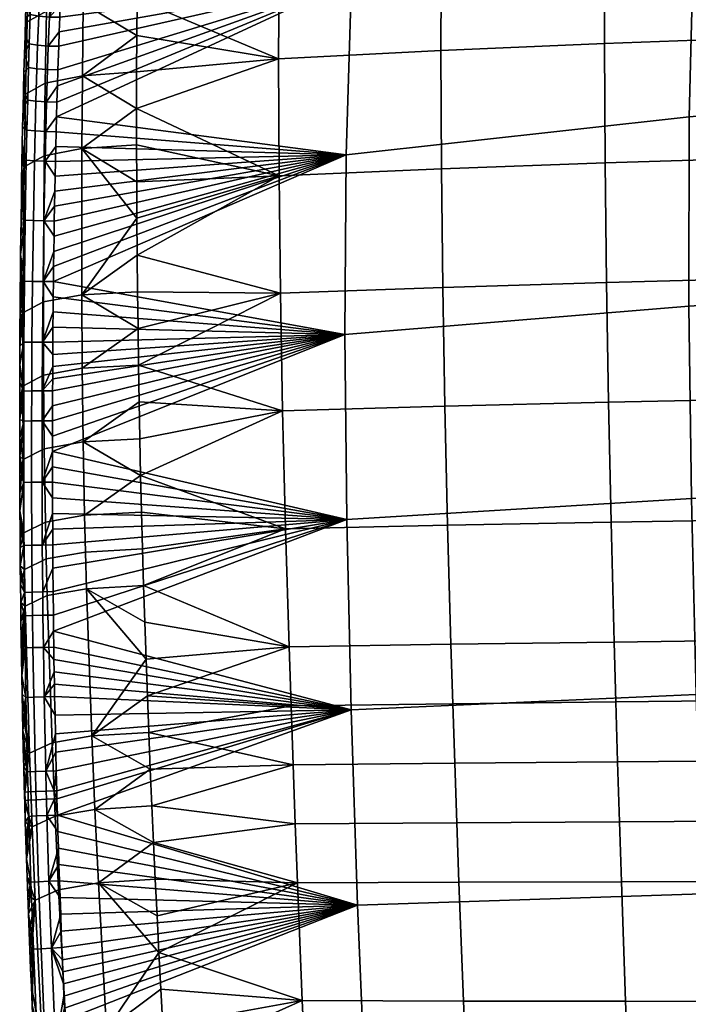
# Model space of a CAD drawing. Header units: millimetres. Extents: x 3220 to 3750, y -1010 to -478.
# Tile 18 of 219: x 3260 to 3332, y -807 to -701. Entities that reach past the tile are written whole.
import ezdxf

# ---------------------------------------------------------------- set-up
doc = ezdxf.new("R2010")
doc.units = ezdxf.units.MM
doc.header["$MEASUREMENT"] = 0
doc.layers.add('predefinito_01', color=7, linetype='Continuous', true_color=0x000000)

msp = doc.modelspace()

# ---------------------------------------------------------------- meshes
at = {"layer": 'predefinito_01'}
mesh = msp.add_polyface(dxfattribs=at)
corners = [(3273.03, -687.4, 434.7), (3288.2, -691.75, 428.43), (3272.96, -691.27, 433.89), (3272.82, -714.74, 430.69), (3272.82, -710.81, 431.04), (3288.14, -718.05, 425.77), (3288.1, -705.47, 426.69), (3272.83, -706.88, 431.46), (3272.91, -695.15, 433.16), (3272.87, -699.05, 432.52), (3272.84, -702.96, 431.95), (3272.84, -718.69, 430.4), (3273.18, -746.33, 429.86), (3288.53, -743.34, 425.44), (3273.26, -750.28, 429.94), (3272.89, -726.58, 430), (3288.29, -730.67, 425.4), (3272.93, -730.53, 429.89), (3272.86, -722.63, 430.17), (3273.03, -738.43, 429.79), (3273.1, -742.38, 429.81), (3272.98, -734.48, 429.82), (3295.37, -715.8, 442.72), (3295.93, -696.99, 444.15), (3264.22, -711.73, 449.58), (3295.23, -735.13, 442.63), (3263.88, -729.44, 448.53), (3295.43, -755, 443.32), (3263.78, -747.7, 448.56), (3263.8, -738.58, 448.45), (3263.8, -739.88, 448.45), (3296.96, -678.73, 447.37), (3264.94, -692.31, 452.77), (3264.87, -693.83, 452.42), (3263.81, -737.27, 448.44), (3263.79, -741.19, 448.46), (3263.78, -742.8, 448.48), (3264.57, -701.01, 451.02), (3264.51, -702.57, 450.77), (3263.92, -726.18, 448.62), (3263.9, -727.81, 448.57), (3264, -721.31, 448.84), (3263.97, -722.92, 448.76), (3263.86, -731.07, 448.5), (3264.45, -704.13, 450.53), (3264.37, -706.66, 450.17), (3264.14, -714.91, 449.29), (3264.1, -716.51, 449.16), (3264.06, -718.11, 449.04), (3264.03, -719.71, 448.93), (3263.85, -732.7, 448.47), (3263.83, -734.33, 448.46)]
mesh.append_faces([[corners[k] for k in face] for face in [(0, 1, 2, 2), (3, 4, 5, 5), (6, 4, 7, 7), (8, 1, 9, 9), (7, 10, 6, 6), (10, 9, 6, 6), (2, 1, 8, 8), (3, 5, 11, 11), (12, 13, 14, 14), (15, 16, 17, 17), (18, 5, 15, 15), (19, 13, 20, 20), (19, 21, 16, 16), (17, 16, 21, 21), (11, 5, 18, 18), (22, 23, 24, 24), (25, 22, 26, 26), (27, 25, 28, 28), (29, 30, 25, 25), (31, 32, 33, 33), (34, 29, 25, 25), (30, 35, 25, 25), (35, 36, 25, 25), (37, 38, 23, 23), (39, 40, 22, 22), (41, 42, 22, 22), (26, 43, 25, 25), (44, 45, 23, 23), (46, 47, 22, 22), (47, 48, 22, 22), (48, 49, 22, 22), (50, 51, 25, 25)]])
mesh = msp.add_polyface(dxfattribs=at)
corners = [(3305.6, -717.31, 421.14), (3288.14, -718.05, 425.77), (3288.1, -705.47, 426.69), (3305.55, -704.6, 421.82), (3323.21, -716.68, 417.09), (3323.15, -703.85, 417.57), (3340.94, -716.13, 413.58), (3340.88, -703.2, 413.88), (3358.78, -715.66, 410.59), (3358.72, -702.65, 410.74), (3376.7, -715.27, 408.07), (3376.65, -702.18, 408.09), (3305.75, -730.06, 420.93), (3288.29, -730.67, 425.4), (3323.35, -729.53, 417.03), (3341.07, -729.07, 413.67), (3358.9, -728.68, 410.81), (3376.81, -728.36, 408.4), (3305.97, -742.84, 421.1), (3288.53, -743.34, 425.44), (3323.56, -742.41, 417.32), (3341.27, -742.03, 414.07), (3359.08, -741.71, 411.31), (3376.98, -741.45, 409), (3272.82, -710.81, 431.04), (3288.2, -691.75, 428.43), (3305.62, -690.71, 423.24), (3297.17, -681.8, 427.28), (3272.87, -699.05, 432.52), (3323.2, -689.81, 418.7), (3340.92, -689.04, 414.76), (3358.74, -688.38, 411.4), (3376.66, -687.83, 408.58), (3273.18, -746.33, 429.86), (3273.1, -742.38, 429.81), (3272.89, -726.58, 430), (3273.03, -738.43, 429.79), (3332.24, -711.71, 436.95), (3370.01, -708.51, 432.47), (3370.39, -687.51, 433.07), (3332.76, -691.67, 437.93), (3295.37, -715.8, 442.72), (3295.93, -696.99, 444.15), (3332.19, -732.06, 437.25), (3370.01, -729.68, 433.13), (3295.23, -735.13, 442.63), (3332.48, -752.75, 438.29), (3370.26, -751.01, 434.46), (3295.43, -755, 443.32), (3296.96, -678.73, 447.37), (3264.87, -693.83, 452.42)]
mesh.append_faces([[corners[k] for k in face] for face in [(0, 1, 2, 3), (4, 0, 3, 5), (6, 4, 5, 7), (8, 6, 7, 9), (10, 8, 9, 11), (12, 13, 1, 0), (14, 12, 0, 4), (15, 14, 4, 6), (16, 15, 6, 8), (17, 16, 8, 10), (18, 19, 13, 12), (20, 18, 12, 14), (21, 20, 14, 15), (22, 21, 15, 16), (23, 22, 16, 17), (1, 24, 2, 2), (3, 2, 25, 26), (27, 26, 25, 25), (28, 25, 2, 2), (26, 29, 5, 3), (29, 30, 7, 5), (9, 7, 30, 31), (11, 9, 31, 32), (33, 34, 19, 19), (13, 35, 1, 1), (36, 13, 19, 19), (37, 38, 39, 40), (41, 37, 40, 42), (43, 44, 38, 37), (45, 43, 37, 41), (46, 47, 44, 43), (48, 46, 43, 45), (42, 49, 50, 50)]])
mesh = msp.add_polyface(dxfattribs=at)
corners = [(3295.93, -696.99, 444.15), (3264.87, -693.83, 452.42), (3264.81, -695.35, 452.09), (3264.74, -696.88, 451.78), (3264.62, -699.7, 451.25), (3264.57, -701.01, 451.02), (3264.68, -698.4, 451.49), (3264.17, -698.4, 451.58), (3264.24, -696.88, 451.87), (3263.62, -696.86, 451.88), (3263.56, -698.38, 451.58), (3263.45, -700.99, 451.1), (3264.62, -699.7, 451.25), (3264.89, -690.8, 453.17), (3264.9, -690.41, 453.27), (3263.91, -690.39, 453.35), (3263.89, -690.78, 453.25), (3263.75, -693.81, 452.53), (3264.94, -692.31, 452.77), (3263.96, -689.35, 453.62), (3264.73, -689.37, 453.58), (3264.81, -695.35, 452.09), (3265.08, -689.36, 453.5), (3264.68, -698.4, 451.49), (3264.74, -696.88, 451.78), (3265.03, -690.41, 453.23), (3264.57, -701.01, 451.02), (3264.87, -693.83, 452.42), (3265.01, -690.79, 453.14), (3265.15, -687.92, 453.88), (3263.23, -696.49, 439.56), (3267.15, -695.66, 435.96), (3267.08, -699.53, 435.28), (3263.15, -700.35, 438.87), (3263.33, -692.66, 440.34), (3267.22, -691.81, 436.72), (3263.43, -688.85, 441.22), (3267.3, -687.98, 437.57), (3272.87, -699.05, 432.52), (3272.91, -695.15, 433.16), (3272.84, -702.96, 431.95), (3271.13, -687.54, 435.48), (3273.03, -687.4, 434.7), (3272.96, -691.27, 433.89)]
mesh.append_faces([[corners[k] for k in face] for face in [(0, 1, 2, 2), (3, 0, 2, 2), (0, 4, 5, 5), (0, 6, 4, 4), (0, 3, 6, 6), (7, 8, 9, 10), (10, 11, 7, 7), (12, 7, 11, 11), (13, 14, 15, 16), (16, 17, 18, 18), (19, 15, 14, 20), (21, 17, 8, 8), (16, 18, 13, 13), (22, 20, 14, 14), (7, 23, 24, 8), (14, 13, 25, 25), (11, 26, 12, 12), (23, 7, 12, 12), (17, 21, 27, 27), (13, 18, 28, 28), (18, 17, 27, 27), (14, 25, 22, 22), (29, 20, 22, 22), (25, 13, 28, 28), (21, 8, 24, 24), (30, 31, 32, 33), (34, 35, 31, 30), (36, 37, 35, 34), (38, 32, 31, 39), (32, 38, 40, 40), (41, 42, 43, 43), (39, 31, 35, 43), (41, 43, 35, 35)]])
mesh = msp.add_polyface(dxfattribs=at)
corners = [(3262.1, -706.56, 449.85), (3261.2, -706.43, 449.04), (3261.11, -709.94, 448.6), (3262, -710.05, 449.41), (3263.25, -706.64, 450.24), (3263.14, -710.12, 449.81), (3262.18, -704.02, 450.22), (3261.28, -703.88, 449.42), (3263.33, -704.11, 450.6), (3262.3, -700.89, 450.73), (3261.39, -700.72, 449.94), (3263.45, -700.99, 451.1), (3262.4, -698.27, 451.21), (3261.49, -698.09, 450.43), (3263.56, -698.38, 451.58), (3262.46, -696.74, 451.52), (3261.55, -696.55, 450.74), (3263.62, -696.86, 451.88), (3260.66, -708.87, 447.7), (3260.61, -710.82, 447.47), (3260.77, -704.97, 448.22), (3260.71, -706.91, 447.95), (3260.83, -703.02, 448.52), (3260.89, -701.08, 448.85), (3261.17, -697.98, 449.91), (3261.02, -697.21, 449.57), (3260.95, -699.14, 449.2), (3264.31, -708.4, 449.95), (3264.37, -706.66, 450.17), (3263.05, -713.3, 449.48), (3264.22, -711.73, 449.58), (3264.26, -710.14, 449.75), (3261.06, -701.51, 443.28), (3263.15, -700.35, 438.87), (3263, -708.11, 437.74), (3260.88, -709.28, 442.17), (3261.17, -697.65, 443.97), (3263.23, -696.49, 439.56), (3260.89, -701.08, 448.85), (3260.95, -699.14, 449.2), (3260.71, -706.91, 447.95), (3260.77, -704.97, 448.22), (3260.61, -710.82, 447.47), (3260.57, -712.78, 447.26), (3260.66, -708.87, 447.7), (3260.83, -703.02, 448.52), (3261.02, -697.21, 449.57)]
mesh.append_faces([[corners[k] for k in face] for face in [(0, 1, 2, 3), (4, 0, 3, 5), (6, 7, 1, 0), (8, 6, 0, 4), (9, 10, 7, 6), (11, 9, 6, 8), (12, 13, 10, 9), (14, 12, 9, 11), (15, 16, 13, 12), (17, 15, 12, 14), (18, 19, 2, 2), (20, 21, 1, 1), (22, 7, 10, 23), (22, 20, 7, 7), (18, 2, 1, 21), (24, 25, 26, 26), (26, 10, 24, 24), (23, 10, 26, 26), (1, 7, 20, 20), (24, 10, 13, 13), (5, 27, 28, 4), (29, 30, 31, 5), (32, 33, 34, 35), (36, 37, 33, 32), (32, 38, 39, 36), (35, 40, 41, 32), (42, 35, 43, 43), (40, 35, 44, 44), (45, 32, 41, 41), (42, 44, 35, 35), (39, 46, 36, 36), (45, 38, 32, 32)]])
mesh = msp.add_polyface(dxfattribs=at)
corners = [(3295.93, -696.99, 444.15), (3264.51, -702.57, 450.77), (3264.45, -704.13, 450.53), (3263.92, -726.18, 448.62), (3295.37, -715.8, 442.72), (3263.95, -724.55, 448.69), (3263.97, -722.92, 448.76), (3263.9, -727.81, 448.57), (3263.88, -729.44, 448.53), (3264.03, -719.71, 448.93), (3264, -721.31, 448.84), (3264.31, -708.4, 449.95), (3264.37, -706.66, 450.17), (3264.26, -710.14, 449.75), (3264.22, -711.73, 449.58), (3264.14, -714.91, 449.29), (3264.17, -713.32, 449.43), (3295.23, -735.13, 442.63), (3263.86, -731.07, 448.5), (3263.85, -732.7, 448.47), (3263.33, -704.11, 450.6), (3264.51, -702.57, 450.77), (3264.57, -701.01, 451.02), (3263.45, -700.99, 451.1), (3263.25, -706.64, 450.24), (3264.37, -706.66, 450.17), (3264.45, -704.13, 450.53), (3264.22, -711.73, 449.58), (3263.05, -713.3, 449.48), (3264.17, -713.32, 449.43), (3264.14, -714.91, 449.29), (3262.98, -716.49, 449.2), (3264.1, -716.51, 449.16), (3264.31, -708.4, 449.95), (3263.14, -710.12, 449.81), (3264.26, -710.14, 449.75), (3262.81, -731.62, 436.11), (3266.92, -730.87, 432.52), (3266.98, -738.75, 432.42), (3262.83, -739.51, 436.01), (3262.9, -715.92, 436.93), (3266.92, -715.14, 433.36), (3263, -708.11, 437.74), (3266.99, -707.31, 434.17), (3263.15, -700.35, 438.87), (3267.08, -699.53, 435.28), (3272.89, -726.58, 430), (3272.93, -730.53, 429.89), (3272.98, -734.48, 429.82), (3272.84, -718.69, 430.4), (3272.86, -722.63, 430.17), (3272.82, -710.81, 431.04), (3272.82, -714.74, 430.69), (3272.84, -702.96, 431.95), (3272.83, -706.88, 431.46)]
mesh.append_faces([[corners[k] for k in face] for face in [(0, 1, 2, 2), (3, 4, 5, 5), (5, 4, 6, 6), (4, 7, 8, 8), (4, 9, 10, 10), (11, 0, 12, 12), (13, 0, 11, 11), (14, 0, 13, 13), (15, 4, 16, 16), (16, 4, 14, 14), (17, 18, 19, 19), (20, 21, 22, 23), (24, 25, 26, 20), (27, 28, 29, 29), (30, 31, 32, 32), (20, 26, 21, 21), (33, 34, 35, 35), (36, 37, 38, 39), (40, 41, 37, 36), (42, 43, 41, 40), (44, 45, 43, 42), (37, 46, 47, 47), (37, 47, 48, 48), (41, 49, 50, 50), (41, 51, 52, 52), (41, 52, 49, 49), (37, 50, 46, 46), (43, 53, 54, 54), (43, 54, 51, 51), (41, 43, 51, 51), (50, 37, 41, 41), (45, 53, 43, 43)]])
mesh = msp.add_polyface(dxfattribs=at)
corners = [(3261.72, -722.87, 448.37), (3260.84, -722.82, 447.53), (3260.76, -729.39, 447.27), (3261.63, -729.41, 448.12), (3261.84, -716.44, 448.79), (3260.96, -716.36, 447.96), (3262.98, -716.49, 449.2), (3262.85, -722.9, 448.8), (3261.91, -713.24, 449.07), (3261.03, -713.15, 448.25), (3263.05, -713.3, 449.48), (3262, -710.05, 449.41), (3261.11, -709.94, 448.6), (3263.14, -710.12, 449.81), (3260.4, -722.6, 446.51), (3260.37, -724.56, 446.41), (3260.35, -726.53, 446.33), (3260.46, -718.67, 446.75), (3260.43, -720.63, 446.62), (3260.53, -714.74, 447.07), (3260.49, -716.7, 446.9), (3260.61, -710.82, 447.47), (3260.57, -712.78, 447.26), (3264.03, -719.71, 448.93), (3264.06, -718.11, 449.04), (3264.14, -714.91, 449.29), (3264.17, -713.32, 449.43), (3262.76, -729.43, 448.56), (3263.92, -726.18, 448.62), (3263.95, -724.55, 448.69), (3263.97, -722.92, 448.76), (3264, -721.31, 448.84), (3264.1, -716.51, 449.16), (3260.74, -717.1, 441.4), (3262.9, -715.92, 436.93), (3262.81, -731.62, 436.11), (3260.6, -732.8, 440.65), (3260.88, -709.28, 442.17), (3263, -708.11, 437.74), (3260.53, -714.74, 447.07), (3260.57, -712.78, 447.26), (3260.35, -726.53, 446.33), (3260.37, -724.56, 446.41), (3260.49, -716.7, 446.9), (3260.46, -718.67, 446.75), (3260.43, -720.63, 446.62), (3260.4, -722.6, 446.51)]
mesh.append_faces([[corners[k] for k in face] for face in [(0, 1, 2, 3), (4, 5, 1, 0), (6, 4, 0, 7), (8, 9, 5, 4), (10, 8, 4, 6), (11, 12, 9, 8), (13, 11, 8, 10), (1, 14, 15, 15), (1, 15, 16, 16), (1, 17, 18, 18), (5, 19, 20, 20), (5, 20, 17, 17), (1, 18, 14, 14), (21, 22, 9, 9), (9, 22, 19, 5), (17, 1, 5, 5), (12, 21, 9, 9), (7, 23, 24, 6), (6, 25, 26, 10), (27, 28, 29, 7), (7, 29, 30, 30), (7, 31, 23, 23), (6, 24, 32, 32), (31, 7, 30, 30), (33, 34, 35, 36), (37, 38, 34, 33), (33, 39, 40, 37), (36, 41, 42, 33), (43, 33, 44, 44), (45, 33, 46, 46), (44, 33, 45, 45), (42, 46, 33, 33), (39, 33, 43, 43)]])
mesh = msp.add_polyface(dxfattribs=at)
corners = [(3261.57, -735.95, 448.02), (3260.71, -735.94, 447.16), (3260.68, -741.2, 447.16), (3261.54, -741.19, 448.03), (3262.7, -735.96, 448.47), (3262.67, -741.19, 448.48), (3261.63, -729.41, 448.12), (3260.76, -729.39, 447.27), (3262.76, -729.43, 448.56), (3262.85, -722.9, 448.8), (3261.72, -722.87, 448.37), (3260.26, -738.35, 446.12), (3260.26, -740.32, 446.12), (3260.28, -734.41, 446.14), (3260.27, -736.38, 446.12), (3260.31, -730.47, 446.21), (3260.3, -732.44, 446.17), (3260.35, -726.53, 446.33), (3260.33, -728.5, 446.26), (3260.84, -722.82, 447.53), (3263.85, -732.7, 448.47), (3263.86, -731.07, 448.5), (3263.8, -738.58, 448.45), (3263.81, -737.27, 448.44), (3263.8, -739.88, 448.45), (3263.82, -735.96, 448.45), (3263.83, -734.33, 448.46), (3263.88, -729.44, 448.53), (3263.9, -727.81, 448.57), (3263.92, -726.18, 448.62), (3260.6, -732.8, 440.65), (3262.81, -731.62, 436.11), (3262.83, -739.51, 436.01), (3260.59, -740.68, 440.59), (3260.26, -738.35, 446.12), (3260.27, -736.38, 446.12), (3260.26, -740.32, 446.12), (3260.28, -734.41, 446.14), (3260.31, -730.47, 446.21), (3260.3, -732.44, 446.17), (3260.35, -726.53, 446.33), (3260.33, -728.5, 446.26)]
mesh.append_faces([[corners[k] for k in face] for face in [(0, 1, 2, 3), (4, 0, 3, 5), (6, 7, 1, 0), (8, 6, 0, 4), (9, 10, 6, 8), (2, 11, 12, 12), (1, 13, 14, 14), (7, 15, 16, 16), (1, 16, 13, 13), (1, 14, 11, 11), (7, 17, 18, 18), (7, 18, 15, 15), (2, 1, 11, 11), (7, 19, 17, 17), (16, 1, 7, 7), (4, 20, 21, 8), (5, 22, 23, 4), (5, 24, 22, 22), (4, 23, 25, 25), (4, 26, 20, 20), (8, 21, 27, 27), (8, 28, 29, 29), (28, 8, 27, 27), (26, 4, 25, 25), (30, 31, 32, 33), (33, 34, 35, 30), (34, 33, 36, 36), (37, 30, 35, 35), (38, 30, 39, 39), (37, 39, 30, 30), (40, 30, 41, 41), (30, 38, 41, 41)]])
mesh = msp.add_polyface(dxfattribs=at)
corners = [(3295.43, -755, 443.32), (3263.78, -750.99, 448.64), (3263.78, -752.68, 448.68), (3263.78, -746.05, 448.53), (3295.23, -735.13, 442.63), (3263.78, -744.41, 448.5), (3263.78, -747.7, 448.56), (3263.78, -749.34, 448.6), (3263.79, -754.37, 448.73), (3263.8, -756.06, 448.77), (3263.81, -757.75, 448.82), (3263.88, -765.29, 449.05), (3263.85, -762.77, 448.98), (3263.83, -760.26, 448.9), (3263.9, -767.01, 449.11), (3263.92, -768.74, 449.16), (3295.89, -775.48, 444.23), (3263.96, -771.4, 449.24), (3263.94, -770.07, 449.2), (3263.99, -772.73, 449.28), (3264.01, -774.06, 449.32), (3263.78, -742.8, 448.48), (3263.83, -734.33, 448.46), (3263.82, -735.96, 448.45), (3264.18, -782.04, 449.57), (3264.23, -784.18, 449.63), (3264.13, -780.04, 449.51), (3296.58, -796.47, 445.16), (3264.47, -792.11, 449.87), (3264.53, -793.87, 449.92), (3264.36, -788.57, 449.76), (3264.31, -786.81, 449.71), (3264.41, -790.34, 449.82), (3264.09, -778.05, 449.44), (3264.59, -795.67, 449.98), (3263.81, -737.27, 448.44), (3263.4, -793.91, 449.9), (3264.41, -790.34, 449.82), (3264.36, -788.57, 449.76), (3263.18, -786.84, 449.69), (3264.31, -786.81, 449.71), (3263.98, -785.06, 449.69), (3263.96, -784.19, 449.67), (3264.23, -784.18, 449.63), (3264.53, -793.87, 449.92), (3264.47, -792.11, 449.87), (3264.59, -795.67, 449.98), (3264.26, -785.06, 449.66), (3264.18, -782.04, 449.57), (3263.05, -782.07, 449.55), (3264.13, -780.04, 449.51), (3264.09, -778.05, 449.44), (3264.06, -786.93, 437.5), (3268.35, -786.18, 434.01), (3268.73, -794.09, 434.37), (3264.43, -794.84, 437.83), (3263.73, -779.02, 437.16), (3268.01, -778.27, 433.64), (3263.2, -763.2, 436.52), (3267.44, -762.46, 432.93), (3263.1, -759.25, 436.38), (3267.33, -758.51, 432.79), (3263.02, -755.3, 436.26), (3267.23, -754.55, 432.66), (3262.89, -747.4, 436.08), (3267.08, -746.65, 432.47), (3262.83, -739.51, 436.01), (3266.98, -738.75, 432.42), (3274.64, -789.73, 431.66), (3274.82, -793.68, 431.85), (3274.3, -781.85, 431.28), (3274.46, -785.79, 431.47), (3275.02, -797.62, 432.04), (3273.98, -773.96, 430.88), (3274.14, -777.9, 431.08), (3273.71, -766.07, 430.51), (3273.84, -770.02, 430.69), (3273.58, -762.12, 430.34), (3273.47, -758.18, 430.19), (3273.26, -750.28, 429.94), (3273.36, -754.23, 430.05), (3273.18, -746.33, 429.86), (3273.1, -742.38, 429.81), (3273.03, -738.43, 429.79), (3272.98, -734.48, 429.82), (3266.92, -730.87, 432.52)]
mesh.append_faces([[corners[k] for k in face] for face in [(0, 1, 2, 2), (3, 4, 5, 5), (6, 4, 3, 3), (0, 7, 1, 1), (0, 8, 9, 9), (10, 0, 9, 9), (11, 0, 12, 12), (0, 10, 13, 13), (8, 0, 2, 2), (0, 11, 14, 14), (15, 16, 14, 14), (17, 16, 18, 18), (19, 16, 17, 17), (16, 19, 20, 20), (5, 4, 21, 21), (4, 22, 23, 23), (16, 24, 25, 25), (24, 16, 26, 26), (27, 28, 29, 29), (30, 27, 31, 31), (32, 27, 30, 30), (26, 16, 33, 33), (34, 27, 29, 29), (35, 4, 23, 23), (36, 37, 38, 39), (39, 40, 41, 41), (42, 41, 43, 43), (36, 44, 45, 45), (37, 36, 45, 45), (44, 36, 46, 46), (41, 40, 47, 47), (42, 43, 48, 48), (43, 41, 47, 47), (49, 50, 51, 51), (50, 49, 48, 48), (40, 39, 38, 38), (52, 53, 54, 55), (56, 57, 53, 52), (58, 59, 57, 56), (60, 61, 59, 58), (62, 63, 61, 60), (64, 65, 63, 62), (66, 67, 65, 64), (68, 69, 54, 54), (70, 71, 53, 53), (71, 68, 53, 53), (69, 72, 54, 54), (73, 74, 57, 57), (75, 76, 59, 59), (76, 73, 57, 57), (77, 59, 61, 78), (79, 80, 63, 63), (81, 79, 65, 65), (78, 61, 63, 80), (77, 75, 59, 59), (74, 70, 57, 57), (82, 81, 65, 65), (57, 70, 53, 53), (54, 53, 68, 68), (57, 59, 76, 76), (63, 65, 79, 79), (67, 83, 82, 65), (67, 84, 83, 83), (85, 84, 67, 67)]])
mesh = msp.add_polyface(dxfattribs=at)
corners = [(3262.66, -750.99, 448.64), (3261.53, -751.01, 448.18), (3261.56, -757.78, 448.36), (3262.68, -757.76, 448.82), (3261.53, -744.42, 448.06), (3260.68, -744.43, 447.2), (3260.68, -751.03, 447.31), (3262.66, -744.41, 448.51), (3261.54, -741.19, 448.03), (3260.68, -741.2, 447.16), (3262.67, -741.19, 448.48), (3260.26, -750.16, 446.25), (3260.27, -752.13, 446.29), (3260.25, -746.22, 446.18), (3260.26, -748.19, 446.21), (3260.28, -754.1, 446.34), (3260.25, -742.28, 446.13), (3260.25, -744.25, 446.15), (3260.26, -740.32, 446.12), (3260.71, -757.82, 447.49), (3263.78, -747.7, 448.56), (3263.78, -746.05, 448.53), (3263.79, -754.37, 448.73), (3263.78, -752.68, 448.68), (3263.78, -742.8, 448.48), (3263.79, -741.19, 448.46), (3263.78, -750.99, 448.64), (3263.78, -749.34, 448.6), (3263.78, -744.41, 448.5), (3263.8, -739.88, 448.45), (3260.62, -748.57, 440.67), (3262.89, -747.4, 436.08), (3263.02, -755.3, 436.26), (3260.71, -756.46, 440.85), (3260.59, -740.68, 440.59), (3262.83, -739.51, 436.01), (3260.28, -754.1, 446.34), (3260.27, -752.13, 446.29), (3260.26, -750.16, 446.25), (3260.26, -748.19, 446.21), (3260.25, -746.22, 446.18), (3260.25, -744.25, 446.15), (3260.25, -742.28, 446.13), (3260.26, -740.32, 446.12)]
mesh.append_faces([[corners[k] for k in face] for face in [(0, 1, 2, 3), (4, 5, 6, 1), (7, 4, 1, 0), (8, 9, 5, 4), (10, 8, 4, 7), (6, 11, 12, 12), (5, 13, 14, 14), (6, 14, 11, 11), (6, 12, 15, 15), (5, 16, 17, 17), (9, 18, 16, 16), (5, 17, 13, 13), (19, 6, 15, 15), (6, 5, 14, 14), (16, 5, 9, 9), (0, 20, 21, 7), (3, 22, 23, 0), (7, 24, 25, 10), (0, 23, 26, 26), (0, 27, 20, 20), (27, 0, 26, 26), (7, 21, 28, 28), (24, 7, 28, 28), (29, 10, 25, 25), (30, 31, 32, 33), (34, 35, 31, 30), (33, 36, 37, 30), (30, 38, 39, 39), (30, 39, 40, 40), (38, 30, 37, 37), (30, 40, 41, 34), (42, 34, 41, 41), (42, 43, 34, 34)]])
mesh = msp.add_polyface(dxfattribs=at)
corners = [(3323.84, -755.29, 417.85), (3306.27, -755.63, 421.55), (3305.97, -742.84, 421.1), (3323.56, -742.41, 417.32), (3341.53, -755, 414.69), (3341.27, -742.03, 414.07), (3359.32, -754.75, 412.02), (3359.08, -741.71, 411.31), (3377.18, -754.54, 409.79), (3376.98, -741.45, 409), (3324.18, -768.19, 418.55), (3306.63, -768.43, 422.18), (3341.83, -767.97, 415.46), (3359.59, -767.78, 412.86), (3377.42, -767.63, 410.7), (3324.36, -774.63, 418.94), (3306.83, -774.83, 422.53), (3342, -774.45, 415.88), (3359.74, -774.3, 413.31), (3377.55, -774.17, 411.18), (3307.03, -781.23, 422.89), (3289.65, -781.41, 427.04), (3289.43, -775.06, 426.7), (3324.55, -781.08, 419.33), (3342.17, -780.94, 416.3), (3359.89, -780.82, 413.76), (3377.68, -780.71, 411.66), (3307.25, -787.63, 423.25), (3289.88, -787.75, 427.38), (3324.75, -787.52, 419.72), (3342.36, -787.42, 416.72), (3360.05, -787.33, 414.21), (3377.83, -787.26, 412.14), (3307.47, -794.02, 423.62), (3290.12, -794.08, 427.71), (3324.95, -793.96, 420.11), (3342.54, -793.9, 417.14), (3360.22, -793.84, 414.66), (3377.97, -793.8, 412.62), (3385.06, -778.62, 410.75), (3385.33, -783.94, 411.14), (3332.98, -773.83, 439.49), (3370.69, -772.58, 435.91), (3370.26, -751.01, 434.46), (3332.48, -752.75, 438.29), (3295.89, -775.48, 444.23), (3295.43, -755, 443.32), (3333.64, -795.27, 440.68), (3371.24, -794.36, 437.28), (3296.58, -796.47, 445.16)]
mesh.append_faces([[corners[k] for k in face] for face in [(0, 1, 2, 3), (4, 0, 3, 5), (6, 4, 5, 7), (8, 6, 7, 9), (10, 11, 1, 0), (12, 10, 0, 4), (13, 12, 4, 6), (14, 13, 6, 8), (15, 16, 11, 10), (17, 15, 10, 12), (18, 17, 12, 13), (19, 18, 13, 14), (20, 21, 22, 16), (23, 20, 16, 15), (24, 23, 15, 17), (25, 24, 17, 18), (26, 25, 18, 19), (27, 28, 21, 20), (29, 27, 20, 23), (30, 29, 23, 24), (31, 30, 24, 25), (32, 31, 25, 26), (33, 34, 28, 27), (35, 33, 27, 29), (36, 35, 29, 30), (37, 36, 30, 31), (38, 37, 31, 32), (39, 26, 19, 19), (40, 32, 26, 26), (41, 42, 43, 44), (45, 41, 44, 46), (47, 48, 42, 41), (49, 47, 41, 45)]])
mesh = msp.add_polyface(dxfattribs=at)
corners = [(3306.27, -755.63, 421.55), (3288.84, -756.02, 425.81), (3288.53, -743.34, 425.44), (3305.97, -742.84, 421.1), (3306.63, -768.43, 422.18), (3289.22, -768.71, 426.37), (3306.83, -774.83, 422.53), (3289.43, -775.06, 426.7), (3273.36, -754.23, 430.05), (3273.47, -758.18, 430.19), (3273.26, -750.28, 429.94), (3273.58, -762.12, 430.34), (3273.71, -766.07, 430.51), (3273.84, -770.02, 430.69), (3273.98, -773.96, 430.88), (3274.14, -777.9, 431.08), (3274.3, -781.85, 431.28), (3289.65, -781.41, 427.04), (3274.64, -789.73, 431.66), (3274.46, -785.79, 431.47), (3289.88, -787.75, 427.38), (3290.12, -794.08, 427.71), (3274.82, -793.68, 431.85), (3275.02, -797.62, 432.04), (3295.89, -775.48, 444.23), (3295.43, -755, 443.32), (3263.9, -767.01, 449.11), (3296.58, -796.47, 445.16), (3264.31, -786.81, 449.71), (3263.83, -760.26, 448.9), (3263.85, -762.77, 448.98), (3263.92, -768.74, 449.16), (3263.94, -770.07, 449.2), (3263.78, -747.7, 448.56), (3263.78, -749.34, 448.6), (3264.05, -776.05, 449.38), (3264.09, -778.05, 449.44), (3264.01, -774.06, 449.32), (3264.59, -795.67, 449.98), (3264.66, -797.46, 450.03), (3264.26, -785.06, 449.66), (3264.23, -784.18, 449.63), (3264.41, -790.34, 449.82), (3264.47, -792.11, 449.87)]
mesh.append_faces([[corners[k] for k in face] for face in [(0, 1, 2, 3), (4, 5, 1, 0), (6, 7, 5, 4), (8, 1, 9, 9), (8, 10, 1, 1), (1, 11, 9, 9), (12, 5, 13, 13), (14, 7, 15, 15), (14, 13, 5, 5), (16, 15, 17, 17), (18, 19, 20, 20), (21, 22, 18, 18), (21, 23, 22, 22), (16, 17, 19, 19), (5, 12, 11, 11), (2, 1, 10, 10), (1, 5, 11, 11), (7, 14, 5, 5), (17, 15, 7, 7), (21, 18, 20, 20), (17, 20, 19, 19), (24, 25, 26, 26), (27, 24, 28, 28), (29, 30, 25, 25), (31, 32, 24, 24), (33, 34, 25, 25), (35, 36, 24, 24), (37, 35, 24, 24), (38, 39, 27, 27), (40, 28, 24, 24), (41, 40, 24, 24), (42, 43, 27, 27)]])
mesh = msp.add_polyface(dxfattribs=at)
corners = [(3261.63, -765.33, 448.58), (3260.79, -765.37, 447.7), (3260.84, -768.83, 447.8), (3261.68, -768.79, 448.68), (3262.75, -765.3, 449.05), (3262.8, -768.76, 449.15), (3261.6, -762.82, 448.5), (3260.76, -762.85, 447.63), (3262.73, -762.79, 448.97), (3261.56, -757.78, 448.36), (3260.71, -757.82, 447.49), (3262.68, -757.76, 448.82), (3261.53, -751.01, 448.18), (3260.68, -751.03, 447.31), (3260.39, -765.91, 446.67), (3260.42, -767.88, 446.72), (3260.34, -761.97, 446.55), (3260.36, -763.94, 446.61), (3260.3, -758.04, 446.44), (3260.32, -760.01, 446.5), (3260.28, -754.1, 446.34), (3260.29, -756.07, 446.39), (3263.9, -767.01, 449.11), (3263.88, -765.29, 449.05), (3263.83, -760.26, 448.9), (3263.81, -757.75, 448.82), (3263.85, -762.77, 448.98), (3263.8, -756.06, 448.77), (3263.79, -754.37, 448.73), (3260.77, -760.4, 440.97), (3263.1, -759.25, 436.38), (3263.2, -763.2, 436.52), (3260.85, -764.35, 441.1), (3260.71, -756.46, 440.85), (3263.02, -755.3, 436.26), (3260.36, -763.94, 446.61), (3260.34, -761.97, 446.55), (3260.32, -760.01, 446.5), (3260.3, -758.04, 446.44), (3260.42, -767.88, 446.72), (3260.39, -765.91, 446.67), (3260.29, -756.07, 446.39), (3260.28, -754.1, 446.34)]
mesh.append_faces([[corners[k] for k in face] for face in [(0, 1, 2, 3), (4, 0, 3, 5), (6, 7, 1, 0), (8, 6, 0, 4), (9, 10, 7, 6), (11, 9, 6, 8), (12, 13, 10, 9), (1, 14, 15, 15), (7, 16, 17, 17), (1, 17, 14, 14), (10, 18, 19, 19), (10, 20, 21, 21), (10, 21, 18, 18), (7, 19, 16, 16), (1, 7, 17, 17), (15, 2, 1, 1), (19, 7, 10, 10), (5, 22, 23, 4), (8, 24, 25, 11), (4, 23, 26, 8), (11, 27, 28, 28), (27, 11, 25, 25), (24, 8, 26, 26), (29, 30, 31, 32), (33, 34, 30, 29), (32, 35, 36, 29), (29, 37, 38, 33), (32, 39, 40, 40), (32, 40, 35, 35), (29, 36, 37, 37), (33, 38, 41, 41), (42, 33, 41, 41)]])
mesh = msp.add_polyface(dxfattribs=at)
corners = [(3262.06, -786.89, 449.21), (3261.23, -786.94, 448.32), (3261.46, -794.02, 448.52), (3262.29, -793.97, 449.41), (3263.18, -786.84, 449.69), (3263.4, -793.91, 449.9), (3262.02, -785.14, 449.16), (3261.18, -785.19, 448.27), (3263.13, -785.09, 449.64), (3261.99, -784.26, 449.13), (3261.16, -784.31, 448.25), (3263.11, -784.22, 449.61), (3261.94, -782.11, 449.07), (3261.1, -782.16, 448.18), (3263.05, -782.07, 449.55), (3261.76, -774.12, 448.84), (3260.93, -774.16, 447.95), (3262.88, -774.08, 449.31), (3261.68, -768.79, 448.68), (3260.84, -768.83, 447.8), (3262.8, -768.76, 449.15), (3261.12, -795.43, 447.5), (3261.19, -797.4, 447.56), (3260.98, -791.5, 447.39), (3261.05, -793.46, 447.45), (3260.85, -787.56, 447.28), (3260.92, -789.53, 447.34), (3260.8, -785.59, 447.23), (3260.85, -785.22, 447.49), (3260.82, -784.34, 447.47), (3260.74, -783.63, 447.17), (3260.64, -779.69, 447.06), (3260.69, -781.66, 447.11), (3260.55, -775.75, 446.95), (3260.6, -777.72, 447), (3260.48, -771.82, 446.83), (3260.52, -773.79, 446.89), (3260.45, -769.85, 446.78), (3260.42, -767.88, 446.72), (3263.98, -785.06, 449.69), (3263.96, -784.19, 449.67), (3264.09, -778.05, 449.44), (3264.05, -776.05, 449.38), (3264.18, -782.04, 449.57), (3263.96, -771.4, 449.24), (3263.94, -770.07, 449.2), (3264.01, -774.06, 449.32), (3263.99, -772.73, 449.28), (3263.92, -768.74, 449.16), (3263.9, -767.01, 449.11), (3261.58, -788.05, 441.94), (3264.06, -786.93, 437.5), (3264.43, -794.84, 437.83), (3261.91, -795.95, 442.22), (3261.29, -780.15, 441.66), (3263.73, -779.02, 437.16), (3260.85, -764.35, 441.1), (3263.2, -763.2, 436.52), (3261.05, -793.46, 447.45), (3260.98, -791.5, 447.39), (3260.52, -773.79, 446.89), (3260.48, -771.82, 446.83), (3260.8, -785.59, 447.23), (3260.74, -783.63, 447.17), (3261.19, -797.4, 447.56), (3261.12, -795.43, 447.5), (3260.92, -789.53, 447.34), (3260.85, -787.56, 447.28), (3260.69, -781.66, 447.11), (3260.64, -779.69, 447.06), (3260.6, -777.72, 447), (3260.55, -775.75, 446.95), (3260.45, -769.85, 446.78), (3260.42, -767.88, 446.72)]
mesh.append_faces([[corners[k] for k in face] for face in [(0, 1, 2, 3), (4, 0, 3, 5), (6, 7, 1, 0), (8, 6, 0, 4), (9, 10, 7, 6), (11, 9, 6, 8), (12, 13, 10, 9), (14, 12, 9, 11), (15, 16, 13, 12), (17, 15, 12, 14), (18, 19, 16, 15), (20, 18, 15, 17), (2, 21, 22, 22), (2, 23, 24, 24), (2, 24, 21, 21), (1, 25, 26, 26), (27, 28, 29, 30), (28, 27, 25, 25), (13, 31, 32, 32), (16, 33, 34, 34), (13, 34, 31, 31), (29, 32, 30, 30), (1, 26, 23, 23), (16, 35, 36, 36), (19, 37, 35, 35), (19, 38, 37, 37), (16, 36, 33, 33), (28, 25, 1, 1), (28, 1, 7, 7), (2, 1, 23, 23), (7, 10, 29, 28), (13, 29, 10, 10), (13, 32, 29, 29), (16, 19, 35, 35), (34, 13, 16, 16), (39, 8, 4, 4), (40, 14, 11, 11), (14, 41, 42, 17), (43, 14, 40, 40), (11, 8, 39, 40), (17, 44, 45, 20), (17, 42, 46, 46), (17, 47, 44, 44), (20, 48, 49, 49), (48, 20, 45, 45), (47, 17, 46, 46), (50, 51, 52, 53), (54, 55, 51, 50), (56, 57, 55, 54), (53, 58, 59, 50), (54, 60, 61, 56), (50, 62, 63, 54), (53, 64, 65, 65), (58, 53, 65, 65), (50, 66, 67, 67), (54, 63, 68, 68), (62, 50, 67, 67), (66, 50, 59, 59), (54, 69, 70, 70), (54, 71, 60, 60), (71, 54, 70, 70), (56, 61, 72, 72), (73, 56, 72, 72), (69, 54, 68, 68)]])
mesh = msp.add_polyface(dxfattribs=at)
corners = [(3262.55, -801.16, 449.62), (3261.73, -801.22, 448.73), (3262.18, -811.63, 449.02), (3263, -811.56, 449.92), (3263.67, -801.1, 450.11), (3264.11, -811.49, 450.42), (3262.29, -793.97, 449.41), (3261.46, -794.02, 448.52), (3263.4, -793.91, 449.9), (3261.6, -807.23, 447.84), (3261.68, -809.2, 447.89), (3261.77, -811.17, 447.95), (3261.43, -803.3, 447.73), (3261.51, -805.27, 447.78), (3261.27, -799.37, 447.61), (3261.35, -801.33, 447.67), (3261.19, -797.4, 447.56), (3264.66, -797.46, 450.03), (3264.59, -795.67, 449.98), (3265, -806.25, 450.29), (3264.95, -804.95, 450.25), (3265.23, -811.44, 450.45), (3265.17, -810.14, 450.41), (3265.12, -808.84, 450.37), (3265.06, -807.54, 450.33), (3264.9, -803.65, 450.22), (3264.84, -802.35, 450.18), (3264.79, -801.05, 450.14), (3264.72, -799.26, 450.08), (3261.91, -795.95, 442.22), (3264.43, -794.84, 437.83), (3265.27, -810.65, 438.47), (3262.7, -811.74, 442.78), (3261.51, -805.27, 447.78), (3261.43, -803.3, 447.73), (3261.87, -813.13, 448), (3261.77, -811.17, 447.95), (3261.68, -809.2, 447.89), (3261.6, -807.23, 447.84), (3261.35, -801.33, 447.67), (3261.27, -799.37, 447.61), (3261.19, -797.4, 447.56)]
mesh.append_faces([[corners[k] for k in face] for face in [(0, 1, 2, 3), (4, 0, 3, 5), (6, 7, 1, 0), (8, 6, 0, 4), (2, 9, 10, 10), (2, 10, 11, 11), (1, 12, 13, 13), (1, 14, 15, 15), (1, 15, 12, 12), (1, 16, 14, 14), (1, 13, 9, 9), (7, 16, 1, 1), (2, 1, 9, 9), (4, 17, 18, 8), (5, 19, 20, 4), (5, 21, 22, 22), (5, 23, 24, 24), (23, 5, 22, 22), (4, 25, 26, 26), (25, 4, 20, 20), (19, 5, 24, 24), (4, 27, 28, 28), (17, 4, 28, 28), (27, 4, 26, 26), (29, 30, 31, 32), (32, 33, 34, 29), (32, 35, 36, 36), (32, 37, 38, 38), (37, 32, 36, 36), (29, 39, 40, 40), (39, 29, 34, 34), (33, 32, 38, 38), (41, 29, 40, 40)]])
mesh = msp.add_polyface(dxfattribs=at)
corners = [(3307.96, -806.79, 424.34), (3290.64, -806.74, 428.38), (3290.12, -794.08, 427.71), (3307.47, -794.02, 423.62), (3325.4, -806.82, 420.9), (3324.95, -793.96, 420.11), (3342.95, -806.85, 417.99), (3342.54, -793.9, 417.14), (3360.59, -806.86, 415.58), (3360.22, -793.84, 414.66), (3378.29, -806.87, 413.59), (3377.97, -793.8, 412.62), (3308.51, -819.55, 425.07), (3291.23, -819.39, 429.04), (3325.91, -819.68, 421.69), (3343.41, -819.79, 418.85), (3361, -819.88, 416.5), (3378.65, -819.94, 414.58), (3309.15, -832.3, 425.79), (3291.92, -832.02, 429.7), (3326.49, -832.53, 422.49), (3343.94, -832.72, 419.72), (3361.46, -832.88, 417.43), (3379.05, -833.01, 415.57), (3309.88, -845.03, 426.52), (3292.71, -844.63, 430.35), (3327.16, -845.37, 423.29), (3344.54, -845.65, 420.6), (3362, -845.88, 418.38), (3379.51, -846.07, 416.59), (3310.72, -857.75, 427.24), (3293.62, -857.24, 430.99), (3327.93, -858.19, 424.1), (3345.23, -858.56, 421.49), (3362.61, -858.87, 419.35), (3380.04, -859.12, 417.62), (3277.26, -837.03, 433.91), (3278.03, -848.84, 434.47), (3334.47, -816.96, 441.85), (3371.92, -816.29, 438.59), (3371.24, -794.36, 437.28), (3333.64, -795.27, 440.68), (3297.48, -817.85, 446.09), (3296.58, -796.47, 445.16), (3335.46, -838.79, 443.03), (3372.74, -838.29, 439.89), (3298.58, -839.45, 447.05), (3336.63, -860.66, 444.22), (3373.69, -860.32, 441.2), (3299.88, -861.1, 448.02)]
mesh.append_faces([[corners[k] for k in face] for face in [(0, 1, 2, 3), (4, 0, 3, 5), (6, 4, 5, 7), (8, 6, 7, 9), (10, 8, 9, 11), (12, 13, 1, 0), (14, 12, 0, 4), (15, 14, 4, 6), (16, 15, 6, 8), (17, 16, 8, 10), (18, 19, 13, 12), (20, 18, 12, 14), (21, 20, 14, 15), (22, 21, 15, 16), (23, 22, 16, 17), (24, 25, 19, 18), (26, 24, 18, 20), (27, 26, 20, 21), (28, 27, 21, 22), (29, 28, 22, 23), (30, 31, 25, 24), (32, 30, 24, 26), (33, 32, 26, 27), (34, 33, 27, 28), (35, 34, 28, 29), (25, 36, 19, 19), (31, 37, 25, 25), (38, 39, 40, 41), (42, 38, 41, 43), (44, 45, 39, 38), (46, 44, 38, 42), (47, 48, 45, 44), (49, 47, 44, 46)]])
mesh = msp.add_polyface(dxfattribs=at)
corners = [(3290.64, -806.74, 428.38), (3275.43, -805.5, 432.42), (3275.22, -801.56, 432.23), (3275.87, -813.38, 432.79), (3275.65, -809.44, 432.6), (3291.23, -819.39, 429.04), (3276.09, -817.32, 432.97), (3276.32, -821.27, 433.16), (3276.55, -825.21, 433.34), (3296.58, -796.47, 445.16), (3265.06, -807.54, 450.33), (3265.12, -808.84, 450.37), (3265.23, -811.44, 450.45), (3297.48, -817.85, 446.09), (3265.17, -810.14, 450.41), (3264.72, -799.26, 450.08), (3264.79, -801.05, 450.14), (3264.84, -802.35, 450.18), (3264.9, -803.65, 450.22), (3264.66, -797.46, 450.03), (3264.95, -804.95, 450.25), (3265.36, -814.27, 450.53), (3265.43, -815.68, 450.58), (3265.5, -817.09, 450.62), (3265.6, -819.19, 450.68), (3265.71, -821.46, 450.75), (3266.21, -830.67, 451.03), (3266.07, -828.27, 450.95), (3265.83, -823.73, 450.82), (3265.95, -826, 450.89), (3265.3, -812.85, 450.49), (3266.22, -826.43, 439.1), (3270.54, -825.67, 435.77), (3271.03, -833.55, 436.12), (3266.73, -834.31, 439.42), (3265.27, -810.65, 438.47), (3269.59, -809.89, 435.08), (3264.43, -794.84, 437.83), (3268.73, -794.09, 434.37), (3276.55, -825.21, 433.34), (3276.78, -829.15, 433.53), (3276.09, -817.32, 432.97), (3276.32, -821.27, 433.16), (3275.87, -813.38, 432.79), (3275.43, -805.5, 432.42), (3275.65, -809.44, 432.6), (3275.02, -797.62, 432.04), (3275.22, -801.56, 432.23)]
mesh.append_faces([[corners[k] for k in face] for face in [(0, 1, 2, 2), (0, 3, 4, 4), (5, 6, 3, 3), (5, 7, 6, 6), (7, 5, 8, 8), (9, 10, 11, 11), (12, 13, 14, 14), (15, 16, 9, 9), (17, 18, 9, 9), (9, 16, 17, 17), (15, 9, 19, 19), (20, 9, 18, 18), (13, 21, 22, 22), (13, 22, 23, 23), (13, 24, 25, 25), (26, 13, 27, 27), (28, 13, 25, 25), (29, 13, 28, 28), (13, 30, 21, 21), (31, 32, 33, 34), (35, 36, 32, 31), (37, 38, 36, 35), (39, 40, 32, 32), (41, 42, 32, 32), (43, 41, 36, 36), (42, 39, 32, 32), (44, 45, 36, 36), (46, 47, 38, 38), (47, 44, 36, 36), (45, 43, 36, 36), (32, 40, 33, 33), (41, 32, 36, 36), (38, 47, 36, 36)]])
mesh = msp.add_polyface(dxfattribs=at)
corners = [(3275.22, -801.56, 432.23), (3275.02, -797.62, 432.04), (3290.12, -794.08, 427.71), (3275.65, -809.44, 432.6), (3275.43, -805.5, 432.42), (3290.64, -806.74, 428.38), (3292.71, -844.63, 430.35), (3277.5, -840.97, 434.1), (3277.26, -837.03, 433.91), (3276.55, -825.21, 433.34), (3291.23, -819.39, 429.04), (3291.92, -832.02, 429.7), (3276.78, -829.15, 433.53), (3277.02, -833.09, 433.72), (3277.76, -844.9, 434.29), (3275.87, -813.38, 432.79), (3278.03, -848.84, 434.47), (3293.62, -857.24, 430.99), (3278.31, -852.78, 434.66), (3278.61, -856.72, 434.85), (3279.26, -864.58, 435.21), (3278.93, -860.65, 435.03), (3298.58, -839.45, 447.05), (3297.48, -817.85, 446.09), (3266.21, -830.67, 451.03), (3299.88, -861.1, 448.02), (3267.46, -851.24, 451.65), (3296.58, -796.47, 445.16), (3265.12, -808.84, 450.37), (3265.17, -810.14, 450.41), (3265, -806.25, 450.29), (3265.06, -807.54, 450.33), (3264.95, -804.95, 450.25), (3265.23, -811.44, 450.45), (3265.3, -812.85, 450.49), (3266.66, -838.47, 451.26), (3266.77, -840.4, 451.32), (3266.91, -842.71, 451.39), (3267.05, -844.84, 451.46), (3267.32, -849.1, 451.59), (3267.56, -852.75, 451.7), (3267.66, -854.26, 451.75), (3265.5, -817.09, 450.62), (3265.6, -819.19, 450.68), (3265.95, -826, 450.89), (3266.07, -828.27, 450.95), (3268.09, -860.29, 451.94), (3268.2, -861.8, 451.98), (3267.77, -855.77, 451.79), (3267.87, -857.27, 451.84), (3267.98, -858.78, 451.89)]
mesh.append_faces([[corners[k] for k in face] for face in [(0, 1, 2, 2), (3, 4, 5, 5), (5, 0, 2, 2), (6, 7, 8, 8), (9, 10, 11, 11), (12, 9, 11, 11), (11, 8, 13, 13), (6, 14, 7, 7), (5, 10, 15, 15), (16, 17, 18, 18), (19, 18, 17, 17), (20, 21, 17, 17), (19, 17, 21, 21), (16, 14, 6, 6), (22, 23, 24, 24), (25, 22, 26, 26), (23, 27, 28, 28), (28, 29, 23, 23), (30, 31, 27, 27), (32, 30, 27, 27), (33, 34, 23, 23), (35, 36, 22, 22), (37, 38, 22, 22), (39, 26, 22, 22), (26, 40, 25, 25), (40, 41, 25, 25), (42, 43, 23, 23), (44, 45, 23, 23), (46, 47, 25, 25), (48, 49, 25, 25), (49, 50, 25, 25), (50, 46, 25, 25)]])

doc.saveas('drawing.dxf')
